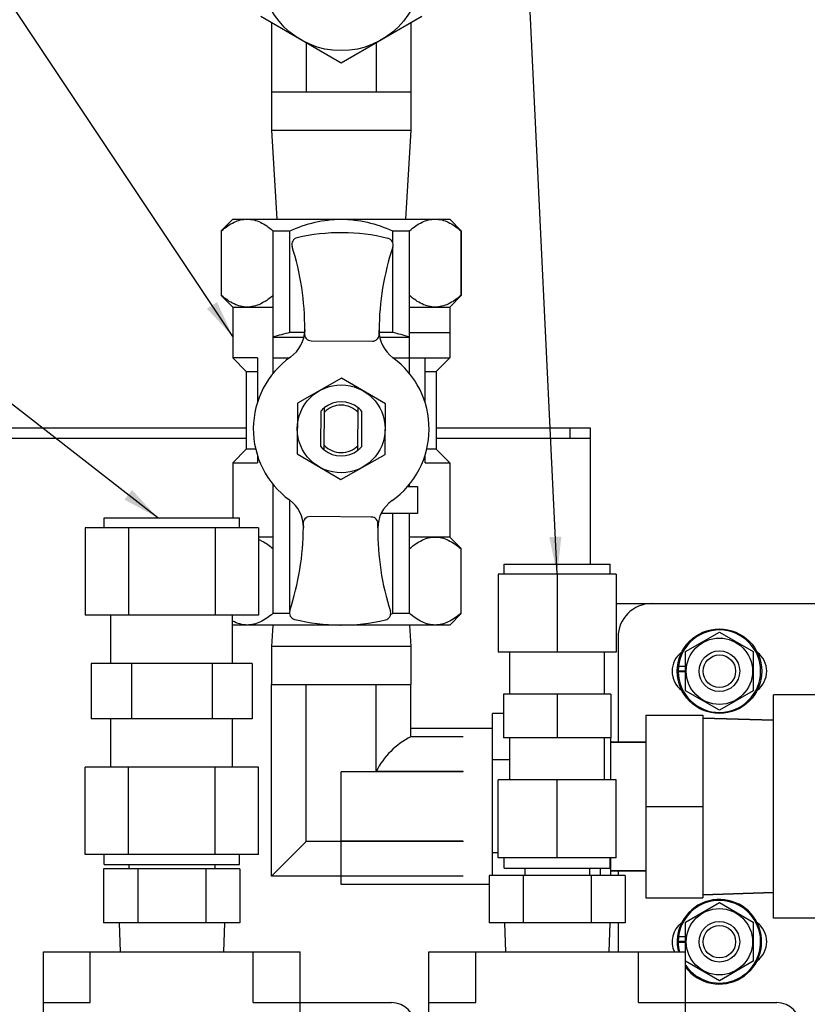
# Model space of a CAD drawing. Header units: millimetres. Extents: x 0 to 1678, y 0 to 1186.
# Tile 7 of 17: x 575 to 692, y 598 to 744. Entities that reach past the tile are written whole.
import ezdxf

# ---------------------------------------------------------------- set-up
doc = ezdxf.new("R2010")
doc.units = ezdxf.units.MM
doc.header["$LTSCALE"] = 92.51
doc.layers.get('0').update_dxf_attribs({"linetype": 'CONTINUOUS'})
for name, color, linetype in [('02___PRT_ALL_AXES', 7, 'CONTINUOUS'), ('3_DATUM_AXES', 7, 'CONTINUOUS'), ('7_ALL_FEATURES', 7, 'CONTINUOUS'), ('_1310', 7, 'CONTINUOUS'), ('_1540', 7, 'CONTINUOUS'), ('_2720', 7, 'CONTINUOUS'), ('ALL_AXIS', 7, 'CONTINUOUS'), ('ALL_FEATURE', 7, 'CONTINUOUS')]:
    doc.layers.add(name, color=color, linetype=linetype)
doc.styles.get("Standard").update_dxf_attribs({"font": 'txt', "width": 0.5})
doc.dimstyles.get("Standard").update_dxf_attribs({"dimtxt": 7, "dimasz": 5.52, "dimexe": 2, "dimexo": 1, "dimtad": 1, "dimdec": 3, "dimdsep": 46, "dimtxsty": 'Standard', "dimblk": '_FILLED', "dimblk1": '_FILLED', "dimblk2": '_FILLED', "dimcen": 0.09, "dimadec": 3, "dimazin": 2, "dimtol": 1, "dimtp": 0.05, "dimtm": 0.05, "dimtfac": 1, "dimtdec": 3, "dimtofl": 0, "dimtmove": 0, "dimatfit": 3, "dimldrblk": '_FILLED', "dimfxl": 0, "dimtolj": 1, "dimarcsym": 0})

# ---------------------------------------------------------------- blocks, each defined once
blk = doc.blocks.new('_FILLED')
at = {"color": 0, "linetype": 'ByBlock'}
blk.add_solid([(0, 0), (-1, 0.163), (-1, -0.163)], dxfattribs=at)

msp = doc.modelspace()

# ---------------------------------------------------------------- linework, layer by layer
at = {"color": 7, "linetype": 'Continuous'}
for p, q in [((622.93, 737.34), (611.02, 744.22)), ((634.84, 744.22), (622.93, 737.34)), ((612.61, 743.3), (612.61, 733.06)), ((633.25, 743.3), (633.25, 733.06)), ((617.77, 740.32), (617.77, 733.06)), ((628.09, 740.32), (628.09, 733.06)), ((617.77, 733.06), (612.61, 733.06)), ((633.25, 733.06), (628.09, 733.06)), ((532.97, 683.43), (608.88, 683.43)), ((636.98, 683.43), (659.77, 683.43)), ((656.77, 683.43), (656.77, 681.83)), ((659.77, 683.43), (659.77, 681.83)), ((585.04, 668.63), (585.04, 655.71)), ((610.7, 668.63), (585.04, 668.63)), ((591.46, 668.63), (591.46, 655.71)), ((604.29, 668.63), (604.29, 655.71)), ((610.7, 668.63), (610.7, 655.71)), ((646.14, 661.78), (646.14, 650.24)), ((663.6, 661.78), (646.14, 661.78)), ((654.87, 661.78), (654.87, 650.24)), ((663.6, 661.78), (663.6, 650.24)), ((668.87, 657.43), (703.87, 657.43)), ((610.7, 655.71), (585.04, 655.71)), ((663.87, 652.43), (663.87, 636.96)), ((663.6, 650.24), (646.14, 650.24)), ((585.96, 648.59), (585.96, 640.37)), ((609.78, 648.59), (585.96, 648.59)), ((591.92, 648.59), (591.92, 640.37)), ((603.83, 648.59), (603.83, 640.37)), ((609.78, 648.59), (609.78, 640.37)), ((672.82, 648.2), (673.87, 648.2)), ((672.77, 647.5), (673.87, 647.5)), ((672.77, 647.37), (673.87, 647.37)), ((612.61, 617.11), (612.61, 645.46)), ((612.61, 645.46), (617.77, 645.46)), ((617.77, 622.27), (617.77, 645.46)), ((628.09, 632.59), (628.09, 645.46)), ((628.09, 645.46), (633.25, 645.46)), ((633.25, 637.75), (633.25, 645.46)), ((646.94, 644.05), (646.94, 637.56)), ((662.81, 644.05), (646.94, 644.05)), ((654.87, 644.05), (654.87, 637.56)), ((662.81, 644.05), (662.81, 637.56)), ((645.3, 617.23), (645.3, 641.18)), ((646.94, 641.18), (645.3, 641.18)), ((609.78, 640.37), (585.96, 640.37)), ((633.22, 637.72), (633.25, 637.75)), ((640.96, 637.72), (633.22, 637.72)), ((645.3, 638.96), (633.25, 638.96)), ((640.96, 637.75), (633.25, 637.75)), ((640.96, 637.72), (640.96, 637.75)), ((662.81, 637.56), (646.94, 637.56)), ((585.04, 620.33), (585.04, 633.26)), ((610.7, 633.26), (585.04, 633.26)), ((591.46, 620.33), (591.46, 633.26)), ((604.29, 620.33), (604.29, 633.26)), ((610.7, 620.33), (610.7, 633.26)), ((647.87, 634.31), (645.3, 634.31)), ((622.93, 622.3), (622.93, 632.57)), ((640.96, 632.57), (622.93, 632.57)), ((628.09, 632.59), (628.12, 632.62)), ((640.96, 632.59), (628.09, 632.59)), ((640.96, 632.62), (628.12, 632.62)), ((640.96, 632.57), (640.96, 632.62)), ((646.14, 619.83), (646.14, 631.37)), ((663.6, 631.37), (646.14, 631.37)), ((654.87, 619.83), (654.87, 631.37)), ((663.6, 619.83), (663.6, 631.37)), ((612.61, 617.11), (617.77, 622.27)), ((640.96, 622.27), (617.77, 622.27)), ((640.96, 622.3), (622.93, 622.3)), ((622.93, 617.14), (622.93, 622.25)), ((640.96, 622.25), (622.93, 622.25)), ((640.96, 622.25), (640.96, 622.3)), ((610.7, 620.33), (585.04, 620.33)), ((646.14, 620.56), (645.3, 620.56)), ((663.6, 619.83), (646.14, 619.83)), ((661.3, 617.23), (661.3, 618.33)), ((663.87, 617.91), (663.87, 617.23)), ((640.96, 617.11), (612.61, 617.11)), ((640.96, 617.14), (622.93, 617.14)), ((622.93, 615.91), (622.93, 617.11)), ((644.79, 615.91), (622.93, 615.91)), ((640.96, 617.11), (640.96, 617.14)), ((663.87, 610.23), (663.87, 605.93)), ((672.77, 607.5), (673.87, 607.5)), ((672.77, 607.37), (673.87, 607.37)), ((672.82, 608.2), (673.87, 608.2)), ((578.87, 518.43), (578.87, 605.93)), ((578.87, 605.93), (616.87, 605.93)), ((585.82, 598.43), (585.82, 605.93)), ((609.92, 598.43), (609.92, 605.93)), ((616.87, 588.43), (616.87, 605.93)), ((635.87, 518.43), (635.87, 605.93)), ((635.87, 605.93), (673.87, 605.93)), ((642.82, 598.43), (642.82, 605.93)), ((666.92, 598.43), (666.92, 605.93)), ((673.87, 588.43), (673.87, 605.93)), ((578.87, 598.43), (585.82, 598.43)), ((609.92, 598.43), (630.37, 598.43)), ((635.87, 598.43), (642.82, 598.43)), ((666.92, 598.43), (687.37, 598.43))]:
    msp.add_line(p, q, dxfattribs=at)
at = {"color": 3, "linetype": 'Continuous'}
for p, q in [((608.88, 681.83), (532.97, 681.83)), ((659.77, 681.83), (636.98, 681.83)), ((659.77, 681.83), (659.77, 663.28)), ((663.6, 657.43), (668.87, 657.43))]:
    msp.add_line(p, q, dxfattribs=at)
at = {"color": 7, "linetype": 'Continuous'}
for centre, radius, start, end in [((668.87, 652.43), 5, 90, 180), ((678.87, 647.43), 6.1, 180.6015, 179.3985), ((678.87, 607.43), 6.1, 214.7698, 179.3985), ((678.87, 607.43), 6.1, 180.6015, 194.2609), ((630.37, 594.93), 3.5, 0, 90), ((687.37, 594.93), 3.5, 0, 90)]:
    msp.add_arc(centre, radius, start, end, dxfattribs=at)
msp.add_ellipse((638.41, 627.43), major_axis=(0, 11.53), ratio=1, start_param=0.466637, end_param=1.104159, dxfattribs=at)
at = {"layer": '02___PRT_ALL_AXES', "color": 7, "linetype": 'Continuous'}
for p, q in [((587.87, 668.63), (587.87, 670.13)), ((587.87, 670.13), (607.87, 670.13)), ((607.87, 668.63), (607.87, 670.13)), ((647.01, 661.78), (647.01, 663.28)), ((647.01, 663.28), (662.73, 663.28)), ((662.73, 661.78), (662.73, 663.28)), ((588.87, 648.59), (588.87, 655.71)), ((606.87, 648.59), (606.87, 655.71)), ((647.87, 644.05), (647.87, 650.24)), ((661.87, 644.05), (661.87, 650.24)), ((686.87, 610.93), (686.87, 643.93)), ((695.37, 643.93), (686.87, 643.93)), ((588.87, 633.26), (588.87, 640.37)), ((606.87, 633.26), (606.87, 640.37)), ((676.4, 640.5), (686.87, 640.17)), ((647.87, 631.37), (647.87, 637.56)), ((661.87, 631.37), (661.87, 637.56)), ((662.8, 636.96), (668, 636.96)), ((587.87, 618.83), (587.87, 620.33)), ((607.87, 618.83), (607.87, 620.33)), ((587.87, 618.83), (607.87, 618.83)), ((591.52, 618.83), (591.52, 618.23)), ((604.22, 618.83), (604.22, 618.23)), ((647.01, 618.33), (647.01, 619.83)), ((662.73, 618.33), (662.73, 619.83)), ((647.01, 618.33), (662.73, 618.33)), ((650.11, 618.33), (650.11, 617.23)), ((659.64, 618.33), (659.64, 617.23)), ((662.8, 617.91), (668, 617.91)), ((676.4, 614.37), (686.87, 614.69)), ((590.09, 610.23), (590.22, 605.93)), ((605.65, 610.23), (605.52, 605.93)), ((647.09, 610.23), (647.22, 605.93)), ((662.65, 610.23), (662.52, 605.93)), ((695.37, 610.93), (686.87, 610.93))]:
    msp.add_line(p, q, dxfattribs=at)
for centre in [(678.87, 647.43), (678.87, 607.43)]:
    msp.add_circle(centre, 2.4, dxfattribs=at)
for centre, start, end in [((675.37, 647.43), 126.6647, 233.3353), ((682.37, 647.43), 306.6647, 53.3353), ((675.37, 607.43), 126.6647, 205.4798), ((682.37, 607.43), 306.6647, 53.3353)]:
    msp.add_arc(centre, 3.5, start, end, dxfattribs=at)
at = {"layer": '3_DATUM_AXES', "color": 7, "linetype": 'Continuous'}
for p, q in [((612.61, 733.06), (612.61, 727.42)), ((628.09, 733.06), (617.77, 733.06)), ((633.25, 733.06), (633.25, 727.42)), ((612.61, 727.42), (613.43, 714.26)), ((612.61, 727.42), (633.25, 727.42)), ((633.25, 727.42), (632.43, 714.26)), ((612.81, 654.26), (612.61, 651.1)), ((633.05, 654.26), (633.25, 651.1)), ((612.61, 651.1), (612.61, 645.46)), ((633.25, 651.1), (612.61, 651.1)), ((633.25, 651.1), (633.25, 645.46)), ((617.77, 645.46), (628.09, 645.46))]:
    msp.add_line(p, q, dxfattribs=at)
at = {"layer": '7_ALL_FEATURES', "color": 7, "linetype": 'Continuous'}
for p, q in [((668, 640.93), (668, 613.94)), ((668, 640.93), (676.4, 640.93)), ((676.4, 640.93), (676.4, 613.94)), ((686.87, 640.17), (676.4, 640.5)), ((668, 636.96), (662.8, 636.96)), ((668, 627.43), (676.4, 627.43)), ((587.79, 618.23), (587.79, 610.23)), ((607.95, 618.23), (587.79, 618.23)), ((592.83, 618.23), (592.83, 610.23)), ((602.91, 618.23), (602.91, 610.23)), ((607.95, 618.23), (607.95, 610.23)), ((668, 617.91), (662.8, 617.91)), ((644.79, 617.23), (644.79, 610.23)), ((664.95, 617.23), (644.79, 617.23)), ((649.83, 617.23), (649.83, 610.23)), ((659.91, 617.23), (659.91, 610.23)), ((664.95, 617.23), (664.95, 610.23)), ((686.87, 614.69), (676.4, 614.37)), ((668, 613.94), (676.4, 613.94)), ((607.95, 610.23), (587.79, 610.23)), ((664.95, 610.23), (644.79, 610.23))]:
    msp.add_line(p, q, dxfattribs=at)
at = {"layer": '_1310', "color": 7, "linetype": 'Continuous'}
for p, q in [((620.41, 680.16), (620.45, 686.4)), ((625.41, 680.12), (625.45, 686.37))]:
    msp.add_line(p, q, dxfattribs=at)
for radius, start, end in [(4, 50.9485, 128.3129), (3.5, 44.046, 135.2154), (4, 230.9485, 308.3129), (3.5, 224.046, 315.2154)]:
    msp.add_arc((622.93, 683.26), radius, start, end, dxfattribs=at)
at = {"layer": '_1540', "color": 7, "linetype": 'Continuous'}
for p, q in [((617.53, 697.92), (617.5, 697.4)), ((628.55, 697.33), (628.53, 697.85)), ((618.48, 696.29), (627.55, 696.23)), ((622.98, 690.77), (616.46, 687.06)), ((629.46, 686.97), (622.98, 690.77)), ((616.46, 687.06), (616.41, 679.55)), ((619.91, 680.64), (619.95, 685.93)), ((625.95, 685.89), (625.91, 680.6)), ((629.41, 679.47), (629.46, 686.97)), ((616.41, 679.55), (622.88, 675.76)), ((622.88, 675.76), (629.41, 679.47)), ((627.38, 670.23), (618.32, 670.29)), ((617.31, 669.19), (617.34, 668.68)), ((628.34, 668.61), (628.37, 669.12))]:
    msp.add_line(p, q, dxfattribs=at)
msp.add_circle((622.93, 683.26), 6.5, dxfattribs=at)
for centre, radius, start, end in [((622.93, 683.26), 29, 76.2291, 103.0324), ((616.62, 710.54), 1, 103.0324, 197.5538), ((629.6, 710.46), 1, 341.7076, 76.2291), ((577.53, 698.18), 40, 359.6307, 17.5538), ((668.53, 697.59), 40, 161.7076, 179.6307), ((612.53, 697.95), 5, 305.3161, 359.6307), ((618.49, 697.29), 1, 173.6977, 269.6307), ((627.55, 697.23), 1, 269.6307, 5.5637), ((633.53, 697.81), 5, 179.6307, 233.9454), ((622.93, 683.26), 13, 125.3161, 233.9454), ((622.93, 683.26), 13, 305.3161, 53.9454), ((622.93, 683.26), 4, 128.4689, 138.2211), ((622.93, 683.26), 4, 41.0404, 50.7926), ((622.93, 683.26), 4, 221.0404, 230.7926), ((622.93, 683.26), 4, 308.4689, 318.2211), ((612.34, 668.71), 5, 359.6307, 53.9454), ((633.34, 668.57), 5, 125.3161, 179.6307), ((618.31, 669.29), 1, 89.6307, 185.5637), ((627.37, 669.23), 1, 353.6977, 89.6307), ((577.34, 668.94), 40, 341.7076, 359.6307), ((668.34, 668.35), 40, 179.6307, 197.5538), ((616.27, 656.07), 1, 161.7076, 256.2291), ((622.93, 683.26), 29, 256.2291, 283.0324), ((629.25, 655.98), 1, 283.0324, 17.5538)]:
    msp.add_arc(centre, radius, start, end, dxfattribs=at)
at = {"layer": '_2720', "color": 7, "linetype": 'Continuous'}
for p, q in [((606.88, 714.26), (605.18, 712.56)), ((606.88, 714.26), (638.98, 714.26)), ((638.98, 714.26), (640.68, 712.56)), ((605.18, 712.56), (605.18, 702.96)), ((605.18, 712.56), (605.24, 712.56)), ((605.24, 702.96), (605.24, 712.56)), ((612.82, 712.56), (612.82, 691.39)), ((612.82, 712.56), (615.35, 712.56)), ((615.35, 697.51), (615.35, 712.56)), ((630.51, 712.56), (630.51, 710.84)), ((630.51, 712.56), (633.04, 712.56)), ((633.04, 691.38), (633.04, 712.56)), ((640.62, 712.56), (640.62, 702.96)), ((640.62, 712.56), (640.68, 712.56)), ((640.68, 712.56), (640.68, 702.96)), ((630.51, 710.02), (630.51, 697.51)), ((606.88, 701.26), (605.18, 702.96)), ((605.24, 702.96), (605.18, 702.96)), ((640.68, 702.96), (638.98, 701.26)), ((640.68, 702.96), (640.62, 702.96)), ((606.88, 701.26), (606.88, 693.76)), ((606.88, 701.26), (612.82, 701.26)), ((633.04, 701.26), (638.98, 701.26)), ((638.98, 701.26), (638.98, 693.76)), ((617.5, 697.51), (615.35, 697.51)), ((630.51, 697.51), (628.54, 697.51)), ((633.04, 697.51), (638.98, 697.51)), ((612.82, 696.83), (617.39, 696.83)), ((628.63, 696.83), (633.04, 696.83)), ((606.88, 693.76), (608.88, 691.76)), ((610.53, 693.76), (606.88, 693.76)), ((610.53, 693.76), (610.53, 687.1)), ((612.82, 693.76), (615.29, 693.76)), ((630.59, 693.76), (638.98, 693.76)), ((635.33, 687.15), (635.33, 693.76)), ((638.98, 693.76), (636.98, 691.76)), ((608.88, 691.76), (608.88, 680.26)), ((608.88, 691.76), (610.53, 691.76)), ((635.33, 691.76), (636.98, 691.76)), ((636.98, 691.76), (636.98, 680.26)), ((608.88, 680.26), (606.88, 678.26)), ((610.32, 680.26), (608.88, 680.26)), ((636.98, 680.26), (635.54, 680.26)), ((636.98, 680.26), (638.98, 678.26)), ((610.53, 679.38), (610.53, 678.26)), ((635.33, 678.26), (635.33, 679.42)), ((606.88, 678.26), (606.88, 670.13)), ((606.88, 678.26), (610.53, 678.26)), ((635.33, 678.26), (638.98, 678.26)), ((638.98, 678.26), (638.98, 667.26)), ((612.82, 675.15), (612.82, 655.96)), ((632.71, 674.76), (634.19, 674.76)), ((633.04, 674.76), (633.04, 675.14)), ((634.19, 674.76), (634.19, 670.76)), ((615.35, 656.51), (615.35, 672.69)), ((634.19, 670.76), (628.84, 670.76)), ((630.51, 670.76), (630.51, 655.96)), ((633.04, 655.96), (633.04, 670.76)), ((612.82, 667.26), (610.7, 667.26)), ((638.98, 667.26), (633.04, 667.26)), ((638.98, 667.26), (640.68, 665.56)), ((640.62, 665.56), (640.62, 655.96)), ((640.62, 665.56), (640.68, 665.56)), ((640.68, 655.96), (640.68, 665.56)), ((615.28, 655.96), (612.82, 655.96)), ((630.29, 655.87), (630.23, 655.84)), ((633.04, 655.96), (630.51, 655.96)), ((640.68, 655.96), (638.98, 654.26)), ((640.68, 655.96), (640.62, 655.96)), ((638.98, 654.26), (606.88, 654.26))]:
    msp.add_line(p, q, dxfattribs=at)
for centre, radius, start, end in [((624.51, 658.56), 40.01, 103.2339, 106.9864), ((621.57, 659.38), 39.17, 72.9731, 76.8066), ((619.68, 681.33), 27.58, 292.6207, 293.1264), ((622.93, 670.15), 15.89, 269.7326, 270)]:
    msp.add_arc(centre, radius, start, end, dxfattribs=at)
for points, knots in [([(605.24, 712.56), (605.53, 712.81), (606.12, 713.27), (607.06, 713.82), (608.03, 714.18), (608.7, 714.26), (609.03, 714.26)], [0, 0, 0, 0, 0.271379, 0.527013, 0.768092, 1, 1, 1, 1]), ([(609.03, 714.26), (609.36, 714.26), (610.03, 714.18), (611, 713.82), (611.94, 713.27), (612.53, 712.81), (612.82, 712.56)], [0, 0, 0, 0, 0.231911, 0.472989, 0.728639, 1, 1, 1, 1]), ([(615.35, 712.56), (616.55, 713.07), (619.02, 713.93), (621.63, 714.26), (622.93, 714.26)], [0, 0, 0, 0, 0.500203, 1, 1, 1, 1]), ([(622.93, 714.26), (624.23, 714.26), (626.84, 713.93), (629.31, 713.07), (630.51, 712.56)], [0, 0, 0, 0, 0.499795, 1, 1, 1, 1]), ([(633.04, 712.56), (633.33, 712.81), (633.92, 713.27), (634.86, 713.82), (635.83, 714.18), (636.5, 714.26), (636.83, 714.26)], [0, 0, 0, 0, 0.271379, 0.527013, 0.768092, 1, 1, 1, 1]), ([(636.83, 714.26), (637.16, 714.26), (637.83, 714.18), (638.8, 713.82), (639.74, 713.27), (640.33, 712.81), (640.62, 712.56)], [0, 0, 0, 0, 0.231911, 0.472989, 0.728639, 1, 1, 1, 1]), ([(609.03, 701.26), (608.7, 701.26), (608.03, 701.35), (607.06, 701.7), (606.12, 702.26), (605.53, 702.71), (605.24, 702.96)], [0, 0, 0, 0, 0.231911, 0.472989, 0.728639, 1, 1, 1, 1]), ([(612.82, 702.96), (612.53, 702.71), (611.94, 702.25), (611, 701.7), (610.03, 701.35), (609.36, 701.26), (609.03, 701.26)], [0, 0, 0, 0, 0.271379, 0.527013, 0.768092, 1, 1, 1, 1]), ([(636.83, 701.26), (636.5, 701.26), (635.83, 701.35), (634.86, 701.7), (633.92, 702.26), (633.33, 702.71), (633.04, 702.96)], [0, 0, 0, 0, 0.231911, 0.472989, 0.728639, 1, 1, 1, 1]), ([(640.62, 702.96), (640.33, 702.71), (639.74, 702.25), (638.8, 701.7), (637.83, 701.35), (637.16, 701.26), (636.83, 701.26)], [0, 0, 0, 0, 0.271379, 0.527013, 0.768092, 1, 1, 1, 1]), ([(610.7, 666.92), (610.89, 666.84), (611.65, 666.48), (612.33, 665.98), (612.82, 665.56)], [0, 0, 0, 0, 0.2376, 1, 1, 1, 1]), ([(633.04, 665.56), (633.33, 665.81), (633.92, 666.27), (634.86, 666.82), (635.83, 667.18), (636.5, 667.26), (636.83, 667.26)], [0, 0, 0, 0, 0.271379, 0.527013, 0.768092, 1, 1, 1, 1]), ([(636.83, 667.26), (637.16, 667.26), (637.83, 667.18), (638.8, 666.82), (639.74, 666.27), (640.33, 665.81), (640.62, 665.56)], [0, 0, 0, 0, 0.231911, 0.472989, 0.728639, 1, 1, 1, 1]), ([(612.82, 655.96), (612.53, 655.71), (611.94, 655.25), (611, 654.7), (610.03, 654.35), (609.36, 654.26), (609.03, 654.26)], [0, 0, 0, 0, 0.271379, 0.527013, 0.768092, 1, 1, 1, 1]), ([(636.83, 654.26), (636.5, 654.26), (635.83, 654.35), (634.86, 654.7), (633.92, 655.26), (633.33, 655.71), (633.04, 655.96)], [0, 0, 0, 0, 0.231911, 0.472989, 0.728639, 1, 1, 1, 1]), ([(640.62, 655.96), (640.33, 655.71), (639.74, 655.25), (638.8, 654.7), (637.83, 654.35), (637.16, 654.26), (636.83, 654.26)], [0, 0, 0, 0, 0.271379, 0.527013, 0.768092, 1, 1, 1, 1]), ([(609.03, 654.26), (608.67, 654.26), (607.91, 654.37), (607.21, 654.66), (606.87, 654.83)], [0, 0, 0, 0, 0.488258, 1, 1, 1, 1])]:
    msp.add_open_spline(points, degree=3, knots=knots, dxfattribs=at)
at = {"layer": 'ALL_AXIS', "color": 7, "linetype": 'Continuous'}
for p, q in [((662.8, 631.37), (662.8, 637.56)), ((662.8, 617.23), (662.8, 619.83))]:
    msp.add_line(p, q, dxfattribs=at)
for centre, radius in [((622.93, 751.09), 11.91), ((678.87, 647.43), 6.25), ((678.87, 647.43), 3), ((678.87, 607.43), 3)]:
    msp.add_circle(centre, radius, dxfattribs=at)
msp.add_arc((678.87, 607.43), 6.25, 216.8027, 193.8958, dxfattribs=at)
at = {"layer": 'ALL_FEATURE', "color": 7, "linetype": 'Continuous'}
for p, q in [((673.87, 650.32), (678.87, 653.21)), ((678.87, 653.21), (683.87, 650.32)), ((673.87, 644.55), (673.87, 650.32)), ((683.87, 650.32), (683.87, 644.55)), ((678.87, 641.66), (673.87, 644.55)), ((683.87, 644.55), (678.87, 641.66)), ((673.87, 610.32), (678.87, 613.21)), ((678.87, 613.21), (683.87, 610.32)), ((673.87, 605.93), (673.87, 610.32)), ((683.87, 610.32), (683.87, 604.55)), ((678.87, 601.66), (673.87, 604.55)), ((683.87, 604.55), (678.87, 601.66))]:
    msp.add_line(p, q, dxfattribs=at)
for centre in [(678.87, 647.43), (678.87, 607.43)]:
    msp.add_circle(centre, 4.9, dxfattribs=at)

# ---------------------------------------------------------------- leaders
at = {"color": 2, "linetype": 'Continuous'}
for points in [[(595.79, 670.13), (555.34, 701.55), (525.55, 800.99)], [(654.87, 661.78), (648.18, 800.5)], [(606.88, 696.94), (557.85, 770.53)]]:
    msp.add_leader(points, dimstyle='Standard', override={"dimtad": 0}, dxfattribs=at)

doc.saveas('drawing.dxf')
